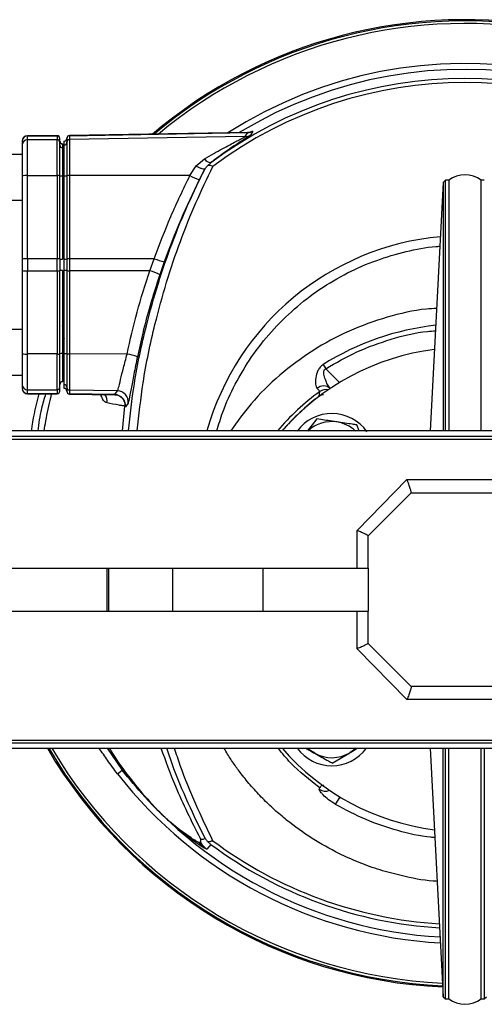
# Model space of a CAD drawing. Header units: millimetres. Extents: x 351 to 1801, y 78 to 1352.
# Tile 11 of 39: x 738 to 825, y 1164 to 1347. Entities that reach past the tile are written whole.
import ezdxf

# ---------------------------------------------------------------- set-up
doc = ezdxf.new("R2010")
doc.units = ezdxf.units.MM

msp = doc.modelspace()

# ---------------------------------------------------------------- linework, layer by layer
at = {"color": 7, "linetype": 'Continuous', "lineweight": 25}
for p, q in [((745.36, 1325.51), (739.86, 1325.51)), ((739.86, 1325.48), (745.36, 1325.48)), ((739.86, 1324.76), (739.86, 1325.48)), ((745.36, 1325.48), (745.36, 1324.76)), ((780.8, 1326.11), (747.65, 1325.53)), ((747.65, 1325.51), (780.78, 1326.08)), ((747.65, 1325.51), (747.65, 1324.79)), ((780.33, 1325.36), (780.78, 1326.08)), ((781.21, 1326.17), (780.76, 1326.11)), ((781.73, 1326.34), (781.3, 1325.63)), ((781.6, 1326.34), (781.73, 1326.34)), ((738.86, 1324.48), (738.86, 1323.76)), ((739.86, 1318.09), (739.86, 1324.76)), ((745.36, 1324.76), (739.86, 1324.76)), ((745.36, 1318.09), (745.36, 1324.76)), ((745.86, 1324.26), (745.86, 1324.98)), ((746.35, 1324), (746.35, 1323.97)), ((746.35, 1323.97), (746.35, 1323.25)), ((746.66, 1323.78), (746.66, 1324.49)), ((747.16, 1325.01), (747.16, 1324.29)), ((780.33, 1325.36), (747.65, 1324.79)), ((747.65, 1324.79), (747.65, 1318.09)), ((738.86, 1322.02), (734.11, 1322.02)), ((746.35, 1323.25), (746.35, 1318.02)), ((771.19, 1319.89), (772.76, 1321.19)), ((773.38, 1319.97), (773.94, 1320.48)), ((773.94, 1320.48), (773.92, 1320.5)), ((770.04, 1318.11), (771.19, 1319.89)), ((772.86, 1319.41), (771.79, 1317.3)), ((772.86, 1319.41), (772.87, 1319.4)), ((772.86, 1319.4), (772.86, 1319.41)), ((738.86, 1318.05), (738.86, 1302.57)), ((739.86, 1302.62), (739.86, 1318.09)), ((739.86, 1318.09), (745.36, 1318.09)), ((745.36, 1318.09), (745.36, 1302.62)), ((745.86, 1302.59), (745.86, 1318.07)), ((746.35, 1318.02), (746.35, 1302.55)), ((746.66, 1302.57), (746.66, 1318.05)), ((747.16, 1318.07), (747.16, 1302.6)), ((770.04, 1318.11), (747.65, 1318.09)), ((747.65, 1318.09), (747.65, 1302.62)), ((817.14, 1316.81), (814.72, 1270.61)), ((817.56, 1317.21), (817.14, 1316.81)), ((817.14, 1316.81), (817.14, 1270.61)), ((818.16, 1317.21), (817.56, 1317.21)), ((817.56, 1270.61), (817.56, 1317.21)), ((818.16, 1317.21), (818.16, 1270.61)), ((824.76, 1317.21), (824.16, 1317.21)), ((824.16, 1270.61), (824.16, 1317.21)), ((734.11, 1313.52), (738.86, 1313.52)), ((746.52, 1307.34), (746.35, 1307.09)), ((746.63, 1307.12), (746.35, 1306.7)), ((746.52, 1306.94), (746.35, 1306.7)), ((738.86, 1302.57), (738.86, 1301.51)), ((739.86, 1302.62), (739.86, 1300.39)), ((745.36, 1302.62), (739.86, 1302.62)), ((745.36, 1300.39), (745.36, 1302.62)), ((745.86, 1302.59), (745.86, 1301.51)), ((746.66, 1300.44), (746.66, 1302.57)), ((747.16, 1302.6), (747.16, 1300.41)), ((763.42, 1302.63), (747.65, 1302.62)), ((747.65, 1302.62), (747.65, 1300.39)), ((762.57, 1300.38), (763.42, 1302.63)), ((765.27, 1302.05), (764.44, 1299.65)), ((738.86, 1301.51), (738.86, 1300.44)), ((738.86, 1300.44), (738.86, 1284.96)), ((739.86, 1300.39), (745.36, 1300.39)), ((739.86, 1284.92), (739.86, 1300.39)), ((745.36, 1300.39), (745.36, 1284.92)), ((745.86, 1301.51), (745.86, 1300.42)), ((745.86, 1284.94), (745.86, 1300.42)), ((746.35, 1300.46), (746.35, 1284.99)), ((746.66, 1284.96), (746.66, 1300.44)), ((747.16, 1300.41), (747.16, 1284.94)), ((762.57, 1300.38), (747.65, 1300.39)), ((747.65, 1300.39), (747.65, 1284.92)), ((738.86, 1289.49), (734.11, 1289.49)), ((745.36, 1284.92), (739.86, 1284.92)), ((739.86, 1278.25), (739.86, 1284.92)), ((745.36, 1278.25), (745.36, 1284.92)), ((746.35, 1284.99), (746.35, 1279.76)), ((758.36, 1284.91), (747.65, 1284.92)), ((747.65, 1284.92), (747.65, 1278.22)), ((794.82, 1282.95), (795.3, 1282.18)), ((734.11, 1280.99), (738.86, 1280.99)), ((738.86, 1279.25), (738.86, 1278.53)), ((739.86, 1278.25), (745.36, 1278.25)), ((739.86, 1277.53), (739.86, 1278.25)), ((745.36, 1278.25), (745.36, 1277.53)), ((745.86, 1278.03), (745.86, 1278.75)), ((746.66, 1278.52), (746.66, 1279.24)), ((746.67, 1278.52), (746.66, 1278.52)), ((746.67, 1278.52), (746.67, 1279.23)), ((747.16, 1278.72), (747.16, 1278)), ((756.6, 1278.07), (747.65, 1278.22)), ((747.65, 1278.22), (747.65, 1277.5)), ((756.09, 1277.36), (756.6, 1278.07)), ((794.09, 1277.09), (794.18, 1277.94)), ((745.36, 1277.53), (739.86, 1277.53)), ((739.86, 1277.51), (745.36, 1277.51)), ((745.36, 1277.51), (745.36, 1277.53)), ((756.09, 1277.36), (747.65, 1277.5)), ((747.65, 1277.48), (756.1, 1277.33)), ((757.85, 1276.11), (757.79, 1276.24)), ((757.52, 1270.61), (757.92, 1275.22)), ((757.97, 1275.09), (757.92, 1275.22)), ((758.04, 1275.09), (757.97, 1275.09)), ((758.54, 1275.79), (758.04, 1275.09)), ((793.66, 1272.84), (791.88, 1270.61)), ((912.01, 1270.61), (730.31, 1270.61)), ((801.52, 1270.61), (801.08, 1271.73)), ((718.16, 1269.1), (924.16, 1269.1)), ((913.36, 1269.61), (728.96, 1269.61)), ((801.14, 1252.1), (810.39, 1261.56)), ((803.16, 1251.11), (811.16, 1259.11)), ((811.16, 1259.11), (831.16, 1259.11)), ((811.16, 1259.11), (811.17, 1259.11)), ((801.14, 1245.11), (801.14, 1252.1)), ((803.16, 1245.11), (803.16, 1251.11)), ((803.16, 1251.11), (803.16, 1251.11)), ((714.17, 1245.11), (754.68, 1245.11)), ((754.68, 1237.11), (754.68, 1245.11)), ((754.68, 1245.11), (754.96, 1245.11)), ((754.96, 1237.11), (754.96, 1245.11)), ((754.96, 1245.11), (766.84, 1245.11)), ((766.84, 1237.11), (766.84, 1245.11)), ((766.84, 1245.11), (783.64, 1245.11)), ((783.64, 1237.11), (783.64, 1245.11)), ((783.64, 1245.11), (803.16, 1245.11)), ((803.16, 1245.11), (803.16, 1237.11)), ((714.17, 1237.11), (754.68, 1237.11)), ((754.68, 1237.11), (754.96, 1237.11)), ((754.96, 1237.11), (766.84, 1237.11)), ((766.84, 1237.11), (783.64, 1237.11)), ((783.64, 1237.11), (803.16, 1237.11)), ((801.14, 1230.11), (801.14, 1237.11)), ((803.16, 1231.11), (803.16, 1237.11)), ((811.16, 1223.11), (803.16, 1231.11)), ((803.16, 1231.1), (803.16, 1231.11)), ((810.39, 1220.65), (801.14, 1230.11)), ((831.16, 1223.11), (811.16, 1223.11)), ((811.17, 1223.1), (811.16, 1223.11)), ((718.16, 1213.11), (924.16, 1213.11)), ((728.96, 1212.61), (913.36, 1212.61)), ((730.31, 1211.61), (912.01, 1211.61)), ((796.51, 1208.85), (799.74, 1210.77)), ((814.72, 1211.61), (817.14, 1165.4)), ((817.14, 1165.4), (817.14, 1211.61)), ((817.56, 1165.01), (817.56, 1211.61)), ((818.16, 1165.01), (818.16, 1211.61)), ((824.16, 1165.01), (824.16, 1211.61)), ((824.76, 1211.61), (824.76, 1165.01)), ((756.58, 1206.88), (757.44, 1207.55)), ((794.09, 1204.03), (794.18, 1204.24)), ((768.37, 1196.17), (766.23, 1197.98)), ((768.06, 1196.5), (766.23, 1197.98)), ((768.65, 1196.05), (768.06, 1196.5)), ((769.06, 1195.61), (768.37, 1196.17)), ((770.25, 1194.93), (768.65, 1196.05)), ((770.94, 1194.21), (769.06, 1195.61)), ((772.03, 1194.07), (771.71, 1194.08)), ((771.98, 1194.83), (772.03, 1194.07)), ((773.94, 1193.73), (773.19, 1192.86)), ((773.94, 1193.73), (773.38, 1194.24)), ((773.19, 1192.86), (772.71, 1193.05)), ((817.14, 1165.4), (817.56, 1165.01)), ((817.56, 1165.01), (818.16, 1165.01)), ((824.16, 1165.01), (824.76, 1165.01)), ((824.76, 1165.01), (825.18, 1165.4))]:
    msp.add_line(p, q, dxfattribs=at)
at = {"color": 8, "linetype": 'Continuous', "lineweight": 25}
for p, q in [((739.86, 1325.48), (739.86, 1325.51)), ((745.36, 1325.48), (745.36, 1325.51)), ((747.65, 1325.53), (747.65, 1325.51)), ((780.96, 1326.11), (781.6, 1326.34)), ((746.52, 1307.35), (746.35, 1307.09)), ((746.53, 1306.07), (746.35, 1305.81)), ((746.35, 1290.1), (746.66, 1290.79)), ((746.66, 1287.79), (746.35, 1287.03)), ((746.35, 1284.33), (746.66, 1285.24)), ((797.87, 1279.61), (795.3, 1282.18)), ((739.86, 1277.51), (739.86, 1277.53)), ((747.65, 1277.5), (747.65, 1277.48)), ((794.11, 1277.07), (794.09, 1277.09)), ((754.63, 1211.61), (757.44, 1207.55)), ((794.95, 1204.69), (794.57, 1204.77)), ((797.13, 1201.17), (797.94, 1202.56))]:
    msp.add_line(p, q, dxfattribs=at)
at = {"color": 7, "linetype": 'Continuous', "lineweight": 25, "flags": 128}
for points in [[(793.24, 1210.68), (792.53, 1211.15), (791.97, 1211.61)], [(800.85, 1211.61), (800.44, 1211.25), (799.74, 1210.77)]]:
    msp.add_lwpolyline(points, dxfattribs=at)
at = {"color": 7, "linetype": 'Continuous', "lineweight": 25}
for centre, radius, start, end in [((821.16, 1257.11), 89.97, 28.0459, 130.2261), ((821.16, 1257.11), 89.75, 28.1257, 130.0534), ((821.16, 1257.11), 89.75, 28.1258, 130.0531), ((821.16, 1257.11), 79.03, 53.3067, 126.6933), ((821.16, 1257.11), 78.27, 53.2243, 126.7757), ((739.86, 1324.51), 1, 90, 180), ((739.86, 1324.48), 0.999, 89.9692, 179.9692), ((745.36, 1325.01), 0.5, 0, 90), ((745.36, 1324.98), 0.5, 0.0308, 90.0308), ((747.66, 1325.03), 0.5, 91, 180), ((747.66, 1325.01), 0.5, 90.9685, 179.9699), ((780.3, 1327.35), 2, 270.9176, 300.1088), ((780.75, 1328.08), 2, 270.9152, 299.5796), ((739.86, 1323.76), 0.999, 89.9692, 179.9692), ((745.36, 1324.26), 0.5, 0.0308, 90.0308), ((746.36, 1324.5), 0.5, 180, 269), ((746.36, 1324.47), 0.5, 180.0301, 269.0315), ((746.36, 1323.75), 0.5, 180.0301, 269.0315), ((746.66, 1325.02), 0.5, 269.9832, 0), ((746.66, 1324.99), 0.5, 271.4681, 359.9702), ((746.66, 1324.28), 0.5, 271.4681, 359.9702), ((747.66, 1324.29), 0.5, 90.9685, 179.9699), ((773.99, 1321.95), 1.45, 211.657, 267.0341), ((821.16, 1313.21), 5, 53.1301, 126.8699), ((739.61, 1312.67), 5.43, 87.3681, 97.941), ((745.48, 1315.38), 2.72, 82.059, 92.6319), ((746.23, 1320.67), 2.65, 261.9809, 272.6167), ((746.79, 1320.67), 2.62, 267.3907, 278.059), ((747.53, 1315.44), 2.65, 87.3833, 98.0191), ((777.24, 1331.41), 15.12, 241.5767, 248.8863), ((739.61, 1297.19), 5.43, 87.3681, 97.941), ((745.48, 1299.9), 2.72, 82.059, 92.6319), ((746.23, 1305.2), 2.65, 261.9809, 272.6167), ((746.79, 1305.19), 2.62, 267.3907, 278.059), ((747.53, 1299.97), 2.65, 87.3833, 98.0191), ((768.38, 1315.2), 13.51, 248.4792, 256.6975), ((739.61, 1305.82), 5.43, 262.059, 272.6319), ((745.48, 1303.11), 2.72, 267.3681, 277.941), ((746.23, 1297.81), 2.65, 87.3833, 98.0191), ((746.79, 1297.82), 2.62, 81.941, 92.6093), ((747.53, 1303.04), 2.65, 261.9809, 272.6167), ((759.59, 1290.02), 10.79, 63.2865, 73.917), ((821.16, 1241.11), 45, 97.211, 139.0382), ((739.61, 1290.34), 5.43, 262.059, 272.6319), ((745.48, 1287.63), 2.72, 267.3681, 277.941), ((746.23, 1282.34), 2.65, 87.3833, 98.0191), ((746.79, 1282.34), 2.62, 81.941, 92.6093), ((747.53, 1287.57), 2.65, 261.9809, 272.6167), ((756.6, 1274.23), 10.82, 70.1268, 80.6586), ((746.36, 1279.26), 0.5, 90.9685, 179.9699), ((739.86, 1279.25), 0.999, 180.0308, 270.0308), ((739.86, 1278.53), 0.999, 180.0308, 270.0308), ((739.86, 1278.51), 1, 180, 270), ((745.36, 1278.75), 0.5, 269.9692, 359.9692), ((745.36, 1278.03), 0.5, 269.9692, 359.9692), ((746.66, 1278.74), 0.5, 0.0298, 88.5319), ((746.66, 1278.02), 0.5, 0.0298, 88.5319), ((747.66, 1278.72), 0.5, 180.0301, 269.0315), ((747.66, 1278), 0.5, 180.0301, 269.0315), ((747.66, 1277.98), 0.5, 180, 269), ((756.56, 1276.07), 2, 352.0952, 88.9207), ((794.9, 1277.08), 1.89, 48.7887, 130.2398), ((756.05, 1275.36), 2, 352.4195, 88.9216), ((796.41, 1265.85), 8, 35.3476, 143.5652), ((796.41, 1265.85), 6.5, 81.5365, 133.0328), ((796.41, 1265.85), 6.5, 46.9672, 81.5365), ((821.16, 1257.11), 89.97, 210.3781, 267.3777), ((821.16, 1257.11), 89.75, 210.4607, 267.3639), ((821.16, 1257.11), 89.75, 210.4608, 267.3639), ((821.16, 1241.11), 45, 220.9618, 262.789), ((796.41, 1216.36), 8, 216.4348, 323.5652), ((796.41, 1216.36), 6.5, 240.7936, 300.7936), ((770.56, 1198.59), 3.26, 219.9275, 227.982), ((771.39, 1198.27), 3.53, 218.9566, 228.7294), ((773.61, 1197.48), 4.22, 217.1986, 230.7095), ((775.66, 1196.91), 4.86, 215.6083, 232.6211), ((776.18, 1196.87), 5, 213.9693, 233.2473), ((821.16, 1169.01), 5, 233.1301, 306.8699)]:
    msp.add_arc(centre, radius, start, end, dxfattribs=at)
at = {"color": 8, "linetype": 'Continuous', "lineweight": 25}
for centre, radius, start, end in [((821.16, 1257.11), 89.97, 28.046, 130.2259), ((821.16, 1257.11), 89.26, 28.3041, 129.6654), ((821.16, 1257.11), 81.81, 37.8488, 122.5718), ((821.16, 1257.11), 80.72, 37.8488, 121.2982), ((780.62, 1328.04), 1.96, 287.4249, 299.9587), ((821.16, 1257.11), 49.83, 95.2384, 164.2801), ((821.16, 1241.11), 49.45, 96.2835, 122.191), ((821.16, 1241.11), 45.66, 126.2256, 139.7527), ((795.36, 1276.32), 2, 77.3594, 126.1877), ((752.63, 1276.16), 2.02, 350.2551, 36.4093), ((821.16, 1241.11), 45.03, 126.9488, 139.0664), ((821.16, 1257.11), 89.97, 210.3783, 267.3777), ((821.16, 1257.11), 89.26, 210.6452, 267.3329), ((821.16, 1257.11), 81.81, 217.8743, 266.8144), ((821.16, 1257.11), 80.72, 217.8743, 266.7311), ((795.27, 1205.66), 2.01, 234.1003, 291.5896), ((821.16, 1257.11), 79.03, 233.3066, 266.5963), ((821.16, 1257.11), 78.27, 233.2243, 266.5334)]:
    msp.add_arc(centre, radius, start, end, dxfattribs=at)
at = {"color": 7, "linetype": 'Continuous', "lineweight": 25}
for points, knots in [([(781.3, 1325.63), (781.24, 1325.58), (781.15, 1325.5), (780.77, 1325.25), (780.31, 1324.95), (779.58, 1324.47), (778.22, 1323.58), (776.31, 1322.28), (774.71, 1321.09), (773.92, 1320.5)], [0, 0, 0, 0, 0.126219, 0.187155, 0.251232, 0.370999, 0.503053, 0.751291, 1, 1, 1, 1]), ([(738.86, 1323.76), (738.86, 1323.65), (738.86, 1323.43), (738.86, 1322.11), (738.86, 1320.23), (738.86, 1318.76), (738.86, 1318.05)], [0, 0, 0, 0, 0.241268, 0.5, 0.758732, 1, 1, 1, 1]), ([(745.86, 1318.07), (745.86, 1318.84), (745.86, 1320.43), (745.86, 1322.47), (745.86, 1323.9), (745.86, 1324.15), (745.86, 1324.26)], [0, 0, 0, 0, 0.241268, 0.5, 0.758732, 1, 1, 1, 1]), ([(746.66, 1318.05), (746.66, 1318.76), (746.66, 1320.23), (746.66, 1322.11), (746.66, 1323.44), (746.66, 1323.67), (746.66, 1323.78)], [0, 0, 0, 0, 0.241268, 0.5, 0.758732, 1, 1, 1, 1]), ([(747.16, 1324.29), (747.16, 1324.17), (747.16, 1323.93), (747.16, 1322.49), (747.16, 1320.44), (747.16, 1318.84), (747.16, 1318.07)], [0, 0, 0, 0, 0.241268, 0.5, 0.758732, 1, 1, 1, 1]), ([(772.76, 1321.19), (773.33, 1321.53), (774.44, 1322.18), (776.02, 1323.06), (777.4, 1323.8), (778.53, 1324.4), (779.43, 1324.86), (780.13, 1325.22), (780.26, 1325.31), (780.33, 1325.36)], [0, 0, 0, 0, 0.184976, 0.354182, 0.516189, 0.652217, 0.766847, 0.884961, 1, 1, 1, 1]), ([(772.87, 1319.4), (772.87, 1319.41), (772.88, 1319.41), (772.93, 1319.47), (773.08, 1319.65), (773.26, 1319.85), (773.38, 1319.97)], [0, 0, 0, 0, 0.127218, 0.250847, 0.500928, 1, 1, 1, 1]), ([(774.3, 1319.8), (774.1, 1319.87), (773.73, 1319.99), (773.49, 1319.98), (773.38, 1319.97)], [0, 0, 0, 0, 0.569468, 1, 1, 1, 1]), ([(771.19, 1319.89), (771.39, 1319.78), (771.78, 1319.58), (772.3, 1319.39), (772.7, 1319.31), (772.81, 1319.37), (772.86, 1319.4)], [0, 0, 0, 0, 0.249858, 0.499917, 0.762501, 1, 1, 1, 1]), ([(763.42, 1302.63), (764.4, 1305.26), (766.37, 1310.53), (768.82, 1315.58), (770.04, 1318.11)], [0, 0, 0, 0, 0.500019, 1, 1, 1, 1]), ([(771.79, 1317.3), (770.6, 1314.84), (768.18, 1309.86), (766.25, 1304.67), (765.27, 1302.05)], [0, 0, 0, 0, 0.494568, 1, 1, 1, 1]), ([(758.36, 1284.91), (758.95, 1287.52), (760.12, 1292.74), (761.76, 1297.83), (762.57, 1300.38)], [0, 0, 0, 0, 0.499997, 1, 1, 1, 1]), ([(764.44, 1299.65), (763.82, 1297.74), (762.67, 1294.16), (761.31, 1289.07), (760.61, 1285.88), (760.28, 1284.41)], [0, 0, 0, 0, 0.380452, 0.713788, 1, 1, 1, 1]), ([(738.86, 1284.96), (738.86, 1284.25), (738.86, 1282.78), (738.86, 1280.9), (738.86, 1279.58), (738.86, 1279.36), (738.86, 1279.25)], [0, 0, 0, 0, 0.241268, 0.5, 0.758732, 1, 1, 1, 1]), ([(745.86, 1278.75), (745.86, 1278.86), (745.86, 1279.11), (745.86, 1280.54), (745.86, 1282.58), (745.86, 1284.17), (745.86, 1284.94)], [0, 0, 0, 0, 0.241268, 0.5, 0.758732, 1, 1, 1, 1]), ([(746.66, 1279.24), (746.66, 1279.34), (746.66, 1279.57), (746.66, 1280.9), (746.66, 1282.78), (746.66, 1284.25), (746.66, 1284.96)], [0, 0, 0, 0, 0.241268, 0.5, 0.758732, 1, 1, 1, 1]), ([(747.16, 1284.94), (747.16, 1284.17), (747.16, 1282.57), (747.16, 1280.52), (747.16, 1279.08), (747.16, 1278.84), (747.16, 1278.72)], [0, 0, 0, 0, 0.241268, 0.5, 0.758732, 1, 1, 1, 1]), ([(756.6, 1278.07), (756.65, 1278.2), (756.76, 1278.48), (757.14, 1280.08), (757.67, 1282.29), (758.13, 1284.03), (758.36, 1284.91)], [0, 0, 0, 0, 0.247026, 0.497853, 0.748076, 1, 1, 1, 1]), ([(760.28, 1284.41), (760.05, 1283.3), (759.6, 1281.09), (759.08, 1278.3), (758.7, 1276.31), (758.6, 1275.96), (758.54, 1275.79)], [0, 0, 0, 0, 0.250351, 0.500136, 0.750018, 1, 1, 1, 1]), ([(794.82, 1282.95), (794.61, 1282.8), (794.2, 1282.49), (793.67, 1281.63), (793.37, 1280.49), (793.34, 1279.46), (793.47, 1278.82), (793.61, 1278.62), (793.68, 1278.53)], [0, 0, 0, 0, 0.125526, 0.250903, 0.500263, 0.74936, 0.879113, 1, 1, 1, 1]), ([(796.15, 1278.51), (795.97, 1278.74), (795.7, 1279.08), (795.46, 1279.58), (795.32, 1279.89), (795.13, 1280.37), (794.94, 1281), (794.91, 1281.62), (794.99, 1281.89), (795.07, 1282.02), (795.17, 1282.12), (795.26, 1282.16), (795.3, 1282.18)], [0, 0, 0, 0, 0.24876, 0.373825, 0.415608, 0.499033, 0.748886, 0.873765, 0.907178, 0.937066, 0.968007, 1, 1, 1, 1]), ([(793.68, 1278.53), (793.83, 1278.37), (794.12, 1278.06), (794.16, 1277.98), (794.18, 1277.94)], [0, 0, 0, 0, 0.505357, 1, 1, 1, 1]), ([(756.06, 1277.33), (756.25, 1277.31), (756.64, 1277.27), (757.17, 1277), (757.6, 1276.6), (757.77, 1276.27), (757.85, 1276.11)], [0, 0, 0, 0, 0.2408983, 0.4937381, 0.7494067, 1, 1, 1, 1]), ([(757.78, 1276.23), (757.81, 1276.18), (757.9, 1275.98), (757.95, 1275.63), (757.93, 1275.35), (757.92, 1275.22)], [0, 0, 0, 0, 0.184678, 0.623881, 1, 1, 1, 1]), ([(757.92, 1275.22), (757.79, 1275.24), (757.44, 1275.3), (756.34, 1275.5), (755.37, 1275.68), (754.63, 1275.82)], [0, 0, 0, 0, 0.114085, 0.318779, 1, 1, 1, 1]), ([(797.37, 1272.28), (797.06, 1272.33), (795.81, 1272.52), (794.58, 1272.7), (793.66, 1272.84)], [0, 0, 0, 0, 0.241851, 1, 1, 1, 1]), ([(801.08, 1271.73), (800.81, 1271.77), (799.6, 1271.95), (798.34, 1272.14), (797.37, 1272.28)], [0, 0, 0, 0, 0.223713, 1, 1, 1, 1]), ([(811.17, 1259.11), (811.17, 1259.13), (811.19, 1259.17), (811.15, 1259.4), (811.01, 1259.88), (810.74, 1260.67), (810.5, 1261.27), (810.39, 1261.56)], [0, 0, 0, 0, 0.124642, 0.252055, 0.501534, 0.751359, 1, 1, 1, 1]), ([(803.16, 1251.11), (803.13, 1251.14), (803.06, 1251.2), (802.59, 1251.45), (801.94, 1251.75), (801.41, 1251.98), (801.14, 1252.1)], [0, 0, 0, 0, 0.250784, 0.500616, 0.75075, 1, 1, 1, 1]), ([(803.16, 1231.1), (803.13, 1231.07), (803.06, 1231.01), (802.59, 1230.76), (801.94, 1230.46), (801.41, 1230.23), (801.14, 1230.11)], [0, 0, 0, 0, 0.250784, 0.500616, 0.75075, 1, 1, 1, 1]), ([(811.17, 1223.1), (811.17, 1223.08), (811.19, 1223.04), (811.15, 1222.81), (811.01, 1222.33), (810.74, 1221.54), (810.5, 1220.94), (810.39, 1220.65)], [0, 0, 0, 0, 0.124647, 0.252054, 0.501534, 0.751359, 1, 1, 1, 1]), ([(771.98, 1194.83), (770.38, 1198.02), (767.65, 1203.47), (765.58, 1209.21), (764.71, 1211.61)], [0, 0, 0, 0, 0.5831874, 1, 1, 1, 1]), ([(791.59, 1211.61), (791.87, 1211.45), (792.41, 1211.14), (792.97, 1210.83), (793.24, 1210.68)], [0, 0, 0, 0, 0.517856, 1, 1, 1, 1]), ([(793.24, 1210.68), (794.1, 1210.2), (795.21, 1209.58), (796.28, 1208.98), (796.51, 1208.85)], [0, 0, 0, 0, 0.776287, 1, 1, 1, 1]), ([(799.74, 1210.77), (799.81, 1210.82), (800.29, 1211.1), (800.75, 1211.37), (801.13, 1211.61)], [0, 0, 0, 0, 0.162271, 1, 1, 1, 1]), ([(766.23, 1197.98), (764.67, 1199.49), (761.55, 1202.5), (758.81, 1205.86), (757.44, 1207.55)], [0, 0, 0, 0, 0.500055, 1, 1, 1, 1]), ([(794.18, 1204.24), (794.18, 1204.24), (794.18, 1204.24), (794.18, 1204.24), (794.18, 1204.24), (794.18, 1204.24), (794.19, 1204.25), (794.25, 1204.34), (794.37, 1204.52), (794.5, 1204.69), (794.57, 1204.77)], [0, 0, 0, 0, 0.000036, 0.000327, 0.001136, 0.004202, 0.016125, 0.063129, 0.499852, 1, 1, 1, 1]), ([(797.13, 1201.17), (796.68, 1201.45), (795.78, 1202.02), (794.91, 1202.81), (794.44, 1203.35), (794.2, 1203.67), (794.08, 1203.92), (794.09, 1203.99), (794.09, 1204.03)], [0, 0, 0, 0, 0.262406, 0.517799, 0.642066, 0.763358, 0.88274, 1, 1, 1, 1]), ([(771.71, 1194.08), (771.54, 1194.16), (771.19, 1194.32), (770.56, 1194.73), (770.25, 1194.93)], [0, 0, 0, 0, 0.497424, 1, 1, 1, 1]), ([(772.71, 1193.05), (772.49, 1193.18), (772.06, 1193.43), (771.31, 1193.95), (770.94, 1194.21)], [0, 0, 0, 0, 0.500495, 1, 1, 1, 1]), ([(772.87, 1194.81), (772.69, 1194.73), (772.46, 1194.63), (772.16, 1194.67), (772.05, 1194.73), (772.01, 1194.78), (771.99, 1194.8), (771.99, 1194.82), (771.98, 1194.82), (771.98, 1194.83), (771.98, 1194.83), (771.98, 1194.83), (771.98, 1194.83), (771.98, 1194.83)], [0, 0, 0, 0, 0.7535652, 0.9398794, 0.9854611, 0.9964032, 0.9989638, 0.9993215, 0.9995844, 0.9996906, 0.9997891, 0.9998892, 1, 1, 1, 1]), ([(772.87, 1194.81), (772.87, 1194.8), (772.88, 1194.8), (772.93, 1194.74), (773.08, 1194.56), (773.26, 1194.36), (773.38, 1194.24)], [0, 0, 0, 0, 0.127139, 0.250777, 0.500655, 1, 1, 1, 1]), ([(774.3, 1194.41), (774.1, 1194.34), (773.73, 1194.22), (773.49, 1194.23), (773.38, 1194.24)], [0, 0, 0, 0, 0.5694688, 1, 1, 1, 1])]:
    msp.add_open_spline(points, degree=3, knots=knots, dxfattribs=at)
at = {"color": 8, "linetype": 'Continuous', "lineweight": 25}
for points, knots in [([(758.63, 1270.61), (758.95, 1273.54), (759.66, 1280.17), (761.65, 1289.36), (764.08, 1298.06), (766.72, 1305.65), (769.65, 1312.83), (771.81, 1317.24), (772.87, 1319.4)], [0, 0, 0, 0, 0.1651465, 0.3730291, 0.5317792, 0.6856432, 0.846129, 1, 1, 1, 1]), ([(760.26, 1270.61), (760.58, 1273.59), (761.29, 1280.33), (763.24, 1289.57), (765.65, 1298.33), (768.22, 1305.9), (771.12, 1313.15), (773.24, 1317.58), (774.3, 1319.8)], [0, 0, 0, 0, 0.166675, 0.375281, 0.530435, 0.686671, 0.843376, 1, 1, 1, 1]), ([(775.06, 1270.61), (775.4, 1271.77), (776.27, 1274.77), (778.42, 1279.4), (781.42, 1284.45), (785.11, 1289.15), (789.37, 1293.38), (794.13, 1297.05), (799.27, 1300.08), (804.66, 1302.43), (810.17, 1304.02), (814.14, 1304.83), (816.26, 1304.94), (816.52, 1304.95)], [0, 0, 0, 0, 0.063742, 0.163578, 0.266849, 0.371133, 0.476225, 0.58131, 0.685593, 0.788873, 0.8887, 0.986236, 1, 1, 1, 1]), ([(815.91, 1293.4), (815.27, 1293.37), (812.16, 1293.19), (806.64, 1291.85), (799.53, 1289.33), (792.79, 1285.69), (786.68, 1281.12), (781.52, 1276.09), (778.84, 1272.32), (777.62, 1270.61)], [0, 0, 0, 0, 0.041917, 0.202837, 0.367114, 0.533123, 0.699131, 0.863408, 1, 1, 1, 1]), ([(795.3, 1282.18), (797.21, 1283.28), (801.07, 1285.51), (807.45, 1287.77), (812.39, 1289.04), (815.19, 1289.21), (815.69, 1289.24)], [0, 0, 0, 0, 0.302098, 0.613298, 0.930877, 1, 1, 1, 1]), ([(740.61, 1270.61), (740.65, 1270.91), (740.94, 1273.24), (741.54, 1275.52), (742.05, 1277.51)], [0, 0, 0, 0, 0.1309387, 1, 1, 1, 1]), ([(743.22, 1277.51), (742.94, 1276.59), (742.25, 1274.34), (741.94, 1272), (741.76, 1270.61)], [0, 0, 0, 0, 0.404078, 1, 1, 1, 1]), ([(742.96, 1270.61), (743.05, 1271.23), (743.38, 1273.32), (743.87, 1275.62), (744.29, 1277.29), (744.35, 1277.51)], [0, 0, 0, 0, 0.2684653, 0.9034529, 1, 1, 1, 1]), ([(754.63, 1275.82), (754.34, 1275.94), (753.92, 1276.11), (753.59, 1277.08), (753.48, 1277.38)], [0, 0, 0, 0, 0.695906, 1, 1, 1, 1]), ([(757.83, 1276.11), (757.87, 1276.04), (757.95, 1275.84), (758, 1275.49), (757.98, 1275.22), (757.97, 1275.09)], [0, 0, 0, 0, 0.227725, 0.626848, 1, 1, 1, 1]), ([(794.09, 1277.09), (794.3, 1277.23), (794.54, 1277.4), (794.83, 1277.42), (794.89, 1277.42)], [0, 0, 0, 0, 0.820072, 1, 1, 1, 1]), ([(756.58, 1206.88), (755.95, 1207.71), (754.77, 1209.25), (753.7, 1210.86), (753.2, 1211.61)], [0, 0, 0, 0, 0.5383534, 1, 1, 1, 1]), ([(766.23, 1197.98), (766.23, 1197.99), (766.2, 1198.01), (766.13, 1198.08), (765.85, 1198.34), (765.27, 1198.9), (764.31, 1199.85), (762.81, 1201.42), (760.76, 1203.75), (758.2, 1207.03), (756.24, 1209.73), (755.25, 1211.39), (755.12, 1211.61)], [0, 0, 0, 0, 0.00064, 0.005339, 0.018082, 0.065709, 0.142665, 0.248655, 0.434572, 0.670858, 0.95761, 1, 1, 1, 1]), ([(772.87, 1194.81), (771.82, 1196.97), (769.66, 1201.4), (767.27, 1207.09), (766.06, 1210.64), (765.74, 1211.61)], [0, 0, 0, 0, 0.411363, 0.840549, 1, 1, 1, 1]), ([(774.3, 1194.41), (773.24, 1196.64), (771.12, 1201.1), (768.72, 1206.92), (767.53, 1210.54), (767.18, 1211.61)], [0, 0, 0, 0, 0.414411, 0.828099, 1, 1, 1, 1]), ([(816.01, 1186.87), (815.75, 1186.88), (813.49, 1187), (809.92, 1187.74), (805.35, 1188.94), (801.49, 1190.32), (797.24, 1192.22), (792.67, 1194.79), (788.73, 1197.62), (785.73, 1200.18), (783.55, 1202.26), (781.49, 1204.49), (779.73, 1206.62), (778.25, 1208.63), (777.2, 1210.22), (776.62, 1211.24), (776.42, 1211.61)], [0, 0, 0, 0, 0.015967, 0.139287, 0.222626, 0.306793, 0.391737, 0.509452, 0.630405, 0.692038, 0.754377, 0.817381, 0.88101, 0.926585, 0.973385, 1, 1, 1, 1]), ([(794.18, 1204.24), (792.29, 1205.71), (789.45, 1207.91), (787.2, 1210.68), (786.46, 1211.61)], [0, 0, 0, 0, 0.6687193, 1, 1, 1, 1]), ([(815.59, 1195), (815.34, 1195.02), (813, 1195.16), (808.67, 1196.23), (802.69, 1198.18), (798.99, 1200.17), (797.13, 1201.17)], [0, 0, 0, 0, 0.038024, 0.358272, 0.678177, 1, 1, 1, 1])]:
    msp.add_open_spline(points, degree=3, knots=knots, dxfattribs=at)
at = {"color": 7, "linetype": 'Continuous', "lineweight": 25}
for points in [[(810.39, 1261.56), (813.98, 1261.56), (821.16, 1261.56), (828.34, 1261.56), (831.93, 1261.56)], [(831.93, 1220.65), (828.34, 1220.65), (821.16, 1220.65), (813.98, 1220.65), (810.39, 1220.65)]]:
    msp.add_open_spline(points, degree=3, dxfattribs=at)

doc.saveas('drawing.dxf')
